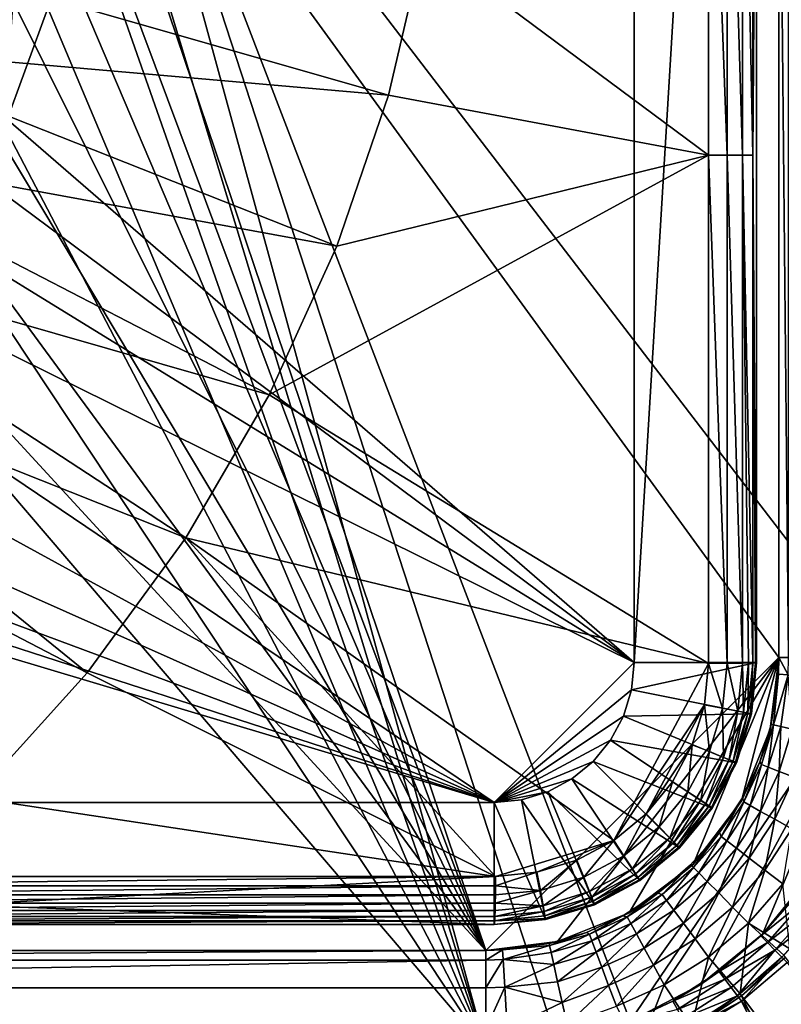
# Model space of a CAD drawing. Header units: metres. Extents: x -901 to 901, y -486 to 401.
# Tile 200 of 256: x 37 to 60, y -41 to -11. Entities that reach past the tile are written whole.
import ezdxf

# ---------------------------------------------------------------- set-up
doc = ezdxf.new("R2010")
doc.units = ezdxf.units.M

msp = doc.modelspace()

# ---------------------------------------------------------------- linework, layer by layer
at = {"layer": 'top0'}
for points in [[(37.297665, 0, -511.359344), (59.686565, -30.845772, -510.968536), (59.686565, 30.845772, -510.968536)], [(39.047081, 0, -514.329285), (62.686565, 30.845772, -513.916626), (62.686565, -30.845772, -513.916626)], [(59.686565, -30.845772, -510.968536), (59.686565, 0.734328, -504.487305), (59.686565, 30.845772, -510.968536)], [(59.686565, -0.734328, -504.487305), (59.686565, 0.734328, -504.487305), (59.686565, -30.845772, -510.968536)], [(37.143177, -3.373928, -511.36203), (50.746269, -39.786068, -511.124603), (37.297665, 0, -511.359344)], [(50.746269, -39.786068, -511.124603), (59.686565, -30.845772, -510.968536), (37.297665, 0, -511.359344)], [(38.868755, -3.675676, -514.334106), (39.047081, 0, -514.329285), (50.746269, -42.786068, -514.125061)], [(62.686565, -30.845772, -513.916626), (55.14143, -41.94772, -514.04834), (39.047081, 0, -514.329285)], [(55.14143, -41.94772, -514.04834), (52.918961, -42.586731, -514.087158), (39.047081, 0, -514.329285)], [(39.047081, 0, -514.329285), (52.918961, -42.586731, -514.087158), (50.746269, -42.786068, -514.125061)], [(59.982716, -0.734328, -502.977814), (59.686565, -0.734328, -504.487305), (59.982872, -30.845772, -502.977753)], [(59.686565, -0.734328, -504.487305), (59.686565, -30.845772, -504.487305), (59.982872, -30.845772, -502.977753)], [(59.686565, -30.845772, -504.487305), (59.686565, -0.734328, -504.487305), (59.686565, -30.845772, -510.968536)], [(37.143177, -3.373928, -511.36203), (36.681004, -6.719596, -511.370117), (50.746269, -39.786068, -511.124603)], [(50.746269, -42.786068, -514.125061), (38.319702, -7.349268, -514.355896), (38.868755, -3.675676, -514.334106)], [(36.681004, -6.719596, -511.370117), (35.915142, -10.008976, -511.383484), (50.746269, -39.786068, -511.124603)], [(37.379295, -11.018129, -514.404968), (38.319702, -7.349268, -514.355896), (50.746269, -42.786068, -514.125061)], [(50.746269, -39.786068, -511.124603), (35.915142, -10.008976, -511.383484), (34.851837, -13.214621, -511.402039)], [(37.379295, -11.018129, -514.404968), (36.05666, -14.646014, -514.473999), (36.351376, -10.404094, -516.470337)], [(36.05666, -14.646014, -514.473999), (37.379295, -11.018129, -514.404968), (50.746269, -42.786068, -514.125061)], [(34.851837, -13.214621, -511.402039), (33.500088, -16.30965, -511.425629), (50.746269, -39.786068, -511.124603)], [(50.746269, -42.786068, -514.125061), (34.407021, -18.144592, -514.527954), (36.05666, -14.646014, -514.473999)], [(33.500088, -16.30965, -511.425629), (31.87122, -19.268223, -511.454071), (50.746269, -39.786068, -511.124603)], [(32.486019, -21.425119, -514.533997), (34.407021, -18.144592, -514.527954), (50.746269, -42.786068, -514.125061)], [(50.746269, -39.786068, -511.124603), (31.87122, -19.268223, -511.454071), (27.838858, -39.786068, -511.524445)], [(27.869379, -42.786068, -514.524353), (32.486019, -21.425119, -514.533997), (50.746269, -42.786068, -514.125061)], [(50.746269, -39.786068, -511.124603), (52.928169, -39.515732, -511.086517), (59.686565, -30.845772, -510.968536)], [(52.928169, -39.515732, -511.086517), (55.118446, -38.644039, -511.048279), (59.686565, -30.845772, -510.968536)], [(59.686565, -30.845772, -510.968536), (55.118446, -38.644039, -511.048279), (57.068016, -37.167519, -511.014252)], [(57.280117, -40.839748, -514.010986), (55.14143, -41.94772, -514.04834), (62.686565, -30.845772, -513.916626)], [(57.068016, -37.167519, -511.014252), (58.544537, -35.217949, -510.988495), (59.686565, -30.845772, -510.968536)], [(59.189335, -39.288837, -513.977661), (57.280117, -40.839748, -514.010986), (62.686565, -30.845772, -513.916626)], [(58.544537, -35.217949, -510.988495), (59.416233, -33.027672, -510.973267), (59.686565, -30.845772, -510.968536)], [(62.686565, -30.845772, -513.916626), (60.740246, -37.37962, -513.950623), (59.189335, -39.288837, -513.977661)], [(59.686565, -30.845772, -510.968536), (59.416233, -33.027672, -510.973267), (59.67215, -31.353306, -504.487732)], [(59.67215, -31.353306, -504.487732), (59.967731, -31.37191, -502.97821), (59.686565, -30.845772, -504.487305)], [(59.686565, -30.845772, -504.487305), (59.686565, -30.845772, -510.968536), (59.67215, -31.353306, -504.487732)], [(59.967731, -31.37191, -502.97821), (59.982872, -30.845772, -502.977753), (59.686565, -30.845772, -504.487305)], [(59.67215, -31.353306, -504.487732), (59.416233, -33.027672, -510.973267), (59.451004, -32.884521, -504.490143)], [(59.523315, -32.902206, -503.722534), (59.67215, -31.353306, -504.487732), (59.451004, -32.884521, -504.490143)], [(59.967731, -31.37191, -502.97821), (59.67215, -31.353306, -504.487732), (59.523315, -32.902206, -503.722534)], [(59.739006, -32.953449, -502.980713), (59.967731, -31.37191, -502.97821), (59.523315, -32.902206, -503.722534)], [(59.967731, -31.37191, -502.97821), (59.739006, -32.953449, -502.980713), (60.089436, -33.03619, -502.296417)], [(59.416233, -33.027672, -510.973267), (58.544537, -35.217949, -510.988495), (59.099506, -34.025108, -504.491669)], [(59.523315, -32.902206, -503.722534), (59.451004, -32.884521, -504.490143), (59.099506, -34.025108, -504.491669)], [(59.416233, -33.027672, -510.973267), (59.099506, -34.025108, -504.491669), (59.451004, -32.884521, -504.490143)], [(59.523315, -32.902206, -503.722534), (59.099506, -34.025108, -504.491669), (59.150402, -34.110184, -503.720551)], [(59.357925, -34.192322, -502.975403), (59.523315, -32.902206, -503.722534), (59.150402, -34.110184, -503.720551)], [(59.739006, -32.953449, -502.980713), (59.523315, -32.902206, -503.722534), (59.357925, -34.192322, -502.975403)], [(59.69632, -34.324642, -502.288818), (59.739006, -32.953449, -502.980713), (59.357925, -34.192322, -502.975403)], [(60.089436, -33.03619, -502.296417), (59.739006, -32.953449, -502.980713), (59.69632, -34.324642, -502.288818)], [(60.151726, -34.501732, -501.685944), (60.089436, -33.03619, -502.296417), (59.69632, -34.324642, -502.288818)], [(58.544537, -35.217949, -510.988495), (58.577736, -35.125675, -504.492859), (59.099506, -34.025108, -504.491669)], [(58.612728, -35.25174, -503.719086), (59.099506, -34.025108, -504.491669), (58.577736, -35.125675, -504.492859)], [(59.150402, -34.110184, -503.720551), (59.099506, -34.025108, -504.491669), (58.612728, -35.25174, -503.719086)], [(58.808407, -35.361977, -502.97168), (59.150402, -34.110184, -503.720551), (58.612728, -35.25174, -503.719086)], [(59.357925, -34.192322, -502.975403), (59.150402, -34.110184, -503.720551), (58.808407, -35.361977, -502.97168)], [(59.127155, -35.541039, -502.283356), (59.357925, -34.192322, -502.975403), (58.808407, -35.361977, -502.97168)], [(59.69632, -34.324642, -502.288818), (59.357925, -34.192322, -502.975403), (59.127155, -35.541039, -502.283356)], [(59.555836, -35.78154, -501.679565), (59.69632, -34.324642, -502.288818), (59.127155, -35.541039, -502.283356)], [(60.151726, -34.501732, -501.685944), (59.69632, -34.324642, -502.288818), (59.555836, -35.78154, -501.679565)], [(60.078735, -36.074673, -501.182739), (60.151726, -34.501732, -501.685944), (59.555836, -35.78154, -501.679565)], [(58.577736, -35.125675, -504.492859), (57.870625, -36.182129, -504.493378), (57.918987, -36.308712, -503.717804)], [(58.577736, -35.125675, -504.492859), (58.544537, -35.217949, -510.988495), (57.870625, -36.182129, -504.493378)], [(58.612728, -35.25174, -503.719086), (58.577736, -35.125675, -504.492859), (57.918987, -36.308712, -503.717804)], [(58.544537, -35.217949, -510.988495), (57.068016, -37.167519, -511.014252), (57.870625, -36.182129, -504.493378)], [(57.918987, -36.308712, -503.717804), (58.098305, -36.445328, -502.968994), (58.612728, -35.25174, -503.719086)], [(58.098305, -36.445328, -502.968994), (58.808407, -35.361977, -502.97168), (58.612728, -35.25174, -503.719086)], [(58.098305, -36.445328, -502.968994), (58.390114, -36.667847, -502.279663), (58.808407, -35.361977, -502.97168)], [(58.390114, -36.667847, -502.279663), (59.127155, -35.541039, -502.283356), (58.808407, -35.361977, -502.97168)], [(58.390114, -36.667847, -502.279663), (58.782337, -36.96706, -501.675354), (59.127155, -35.541039, -502.283356)], [(58.782337, -36.96706, -501.675354), (59.555836, -35.78154, -501.679565), (59.127155, -35.541039, -502.283356)], [(58.782337, -36.96706, -501.675354), (59.260544, -37.331959, -501.178589), (59.555836, -35.78154, -501.679565)], [(59.260544, -37.331959, -501.178589), (60.078735, -36.074673, -501.182739), (59.555836, -35.78154, -501.679565)], [(57.870625, -36.182129, -504.493378), (56.990051, -37.170925, -504.493225), (57.083736, -37.259602, -503.717102)], [(57.870625, -36.182129, -504.493378), (57.068016, -37.167519, -511.014252), (56.990051, -37.170925, -504.493225)], [(57.918987, -36.308712, -503.717804), (57.870625, -36.182129, -504.493378), (57.083736, -37.259602, -503.717102)], [(57.083736, -37.259602, -503.717102), (57.242462, -37.420101, -502.967957), (57.918987, -36.308712, -503.717804)], [(57.242462, -37.420101, -502.967957), (58.098305, -36.445328, -502.968994), (57.918987, -36.308712, -503.717804)], [(59.260544, -37.331959, -501.178589), (59.806862, -37.748905, -500.807709), (60.078735, -36.074673, -501.182739)], [(57.242462, -37.420101, -502.967957), (57.500675, -37.681499, -502.278351), (58.098305, -36.445328, -502.968994)], [(57.500675, -37.681499, -502.278351), (58.390114, -36.667847, -502.279663), (58.098305, -36.445328, -502.968994)], [(57.500675, -37.681499, -502.278351), (57.847679, -38.03297, -501.673889), (58.390114, -36.667847, -502.279663)], [(57.847679, -38.03297, -501.673889), (58.782337, -36.96706, -501.675354), (58.390114, -36.667847, -502.279663)], [(57.847679, -38.03297, -501.673889), (58.270687, -38.461559, -501.177216), (58.782337, -36.96706, -501.675354)], [(58.270687, -38.461559, -501.177216), (59.260544, -37.331959, -501.178589), (58.782337, -36.96706, -501.675354)], [(57.068016, -37.167519, -511.014252), (55.118446, -38.644039, -511.048279), (55.989639, -38.038395, -504.492706)], [(57.068016, -37.167519, -511.014252), (55.989639, -38.038395, -504.492706), (56.990051, -37.170925, -504.493225)], [(56.990051, -37.170925, -504.493225), (55.989639, -38.038395, -504.492706), (56.123581, -38.083557, -503.717621)], [(57.083736, -37.259602, -503.717102), (56.990051, -37.170925, -504.493225), (56.123581, -38.083557, -503.717621)], [(56.123581, -38.083557, -503.717621), (56.258007, -38.26437, -502.969208), (57.083736, -37.259602, -503.717102)], [(56.258007, -38.26437, -502.969208), (57.242462, -37.420101, -502.967957), (57.083736, -37.259602, -503.717102)], [(56.258007, -38.26437, -502.969208), (56.476746, -38.558693, -502.280212), (57.242462, -37.420101, -502.967957)], [(56.476746, -38.558693, -502.280212), (57.500675, -37.681499, -502.278351), (57.242462, -37.420101, -502.967957)], [(58.270687, -38.461559, -501.177216), (58.753883, -38.951244, -500.80658), (59.260544, -37.331959, -501.178589)], [(58.753883, -38.951244, -500.80658), (59.806862, -37.748905, -500.807709), (59.260544, -37.331959, -501.178589)], [(59.189335, -39.288837, -513.977661), (60.740246, -37.37962, -513.950623), (60.241295, -38.085556, -504.492523)], [(56.476746, -38.558693, -502.280212), (56.770752, -38.954365, -501.676086), (57.500675, -37.681499, -502.278351)], [(56.770752, -38.954365, -501.676086), (57.847679, -38.03297, -501.673889), (57.500675, -37.681499, -502.278351)], [(58.753883, -38.951244, -500.80658), (60.013931, -39.743046, -500.497345), (59.806862, -37.748905, -500.807709)], [(55.989639, -38.038395, -504.492706), (54.923954, -38.731808, -504.492096), (55.056477, -38.765095, -503.718964)], [(55.118446, -38.644039, -511.048279), (54.923954, -38.731808, -504.492096), (55.989639, -38.038395, -504.492706)], [(56.123581, -38.083557, -503.717621), (55.989639, -38.038395, -504.492706), (55.056477, -38.765095, -503.718964)], [(55.056477, -38.765095, -503.718964), (55.163841, -38.962074, -502.972198), (56.123581, -38.083557, -503.717621)], [(55.163841, -38.962074, -502.972198), (56.258007, -38.26437, -502.969208), (56.123581, -38.083557, -503.717621)], [(56.770752, -38.954365, -501.676086), (57.129223, -39.436836, -501.179413), (57.847679, -38.03297, -501.673889)], [(57.129223, -39.436836, -501.179413), (58.270687, -38.461559, -501.177216), (57.847679, -38.03297, -501.673889)], [(59.134209, -39.343594, -504.492493), (60.241295, -38.085556, -504.492523), (60.470753, -38.261562, -503.790802)], [(59.189335, -39.288837, -513.977661), (60.241295, -38.085556, -504.492523), (59.134209, -39.343594, -504.492493)], [(55.163841, -38.962074, -502.972198), (55.338547, -39.282646, -502.284454), (56.258007, -38.26437, -502.969208)], [(55.338547, -39.282646, -502.284454), (56.476746, -38.558693, -502.280212), (56.258007, -38.26437, -502.969208)], [(57.129223, -39.436836, -501.179413), (57.538776, -39.988106, -500.808441), (58.270687, -38.461559, -501.177216)], [(57.538776, -39.988106, -500.808441), (58.753883, -38.951244, -500.80658), (58.270687, -38.461559, -501.177216)], [(59.337708, -39.549347, -503.790588), (59.134209, -39.343594, -504.492493), (60.470753, -38.261562, -503.790802)], [(60.470753, -38.261562, -503.790802), (60.725868, -38.456242, -503.574677), (59.337708, -39.549347, -503.790588)], [(60.725868, -38.456242, -503.574677), (59.563244, -39.778004, -503.574524), (59.337708, -39.549347, -503.790588)], [(59.563244, -39.778004, -503.574524), (60.725868, -38.456242, -503.574677), (60.978279, -38.655052, -503.497223)], [(55.118446, -38.644039, -511.048279), (52.928169, -39.515732, -511.086517), (53.8167, -39.239491, -504.491302)], [(54.923954, -38.731808, -504.492096), (55.118446, -38.644039, -511.048279), (53.8167, -39.239491, -504.491302)], [(54.923954, -38.731808, -504.492096), (53.8167, -39.239491, -504.491302), (53.90247, -39.290676, -503.720642)], [(55.056477, -38.765095, -503.718964), (54.923954, -38.731808, -504.492096), (53.90247, -39.290676, -503.720642)], [(53.90247, -39.290676, -503.720642), (53.980938, -39.49931, -502.976166), (55.056477, -38.765095, -503.718964)], [(53.980938, -39.49931, -502.976166), (55.163841, -38.962074, -502.972198), (55.056477, -38.765095, -503.718964)], [(55.338547, -39.282646, -502.284454), (55.573418, -39.713619, -501.681), (56.476746, -38.558693, -502.280212)], [(55.573418, -39.713619, -501.681), (56.770752, -38.954365, -501.676086), (56.476746, -38.558693, -502.280212)], [(59.777237, -39.993813, -503.497284), (59.563244, -39.778004, -503.574524), (60.978279, -38.655052, -503.497223)], [(53.980938, -39.49931, -502.976166), (54.10844, -39.838951, -502.2901), (55.163841, -38.962074, -502.972198)], [(54.10844, -39.838951, -502.2901), (55.338547, -39.282646, -502.284454), (55.163841, -38.962074, -502.972198)], [(55.573418, -39.713619, -501.681), (55.859848, -40.239231, -501.184296), (56.770752, -38.954365, -501.676086)], [(55.859848, -40.239231, -501.184296), (57.129223, -39.436836, -501.179413), (56.770752, -38.954365, -501.676086)], [(57.538776, -39.988106, -500.808441), (58.502548, -41.108471, -500.497314), (58.753883, -38.951244, -500.80658)], [(58.502548, -41.108471, -500.497314), (59.83152, -39.929844, -500.497345), (58.753883, -38.951244, -500.80658)], [(58.753883, -38.951244, -500.80658), (59.83152, -39.929844, -500.497345), (60.013931, -39.743046, -500.497345)], [(53.8167, -39.239491, -504.491302), (52.671135, -39.576397, -504.489716), (52.685894, -39.639523, -503.791504)], [(53.8167, -39.239491, -504.491302), (52.928169, -39.515732, -511.086517), (52.671135, -39.576397, -504.489716)], [(53.90247, -39.290676, -503.720642), (53.8167, -39.239491, -504.491302), (52.685894, -39.639523, -503.791504)], [(52.685894, -39.639523, -503.791504), (52.732258, -39.845852, -503.096191), (53.90247, -39.290676, -503.720642)], [(52.732258, -39.845852, -503.096191), (53.980938, -39.49931, -502.976166), (53.90247, -39.290676, -503.720642)], [(54.10844, -39.838951, -502.2901), (54.279751, -40.295712, -501.687561), (55.338547, -39.282646, -502.284454)], [(54.279751, -40.295712, -501.687561), (55.573418, -39.713619, -501.681), (55.338547, -39.282646, -502.284454)], [(57.280117, -40.839748, -514.010986), (59.189335, -39.288837, -513.977661), (57.8619, -40.434219, -504.492279)], [(57.8619, -40.434219, -504.492279), (59.189335, -39.288837, -513.977661), (59.134209, -39.343594, -504.492493)], [(57.8619, -40.434219, -504.492279), (59.134209, -39.343594, -504.492493), (59.337708, -39.549347, -503.790588)], [(52.928169, -39.515732, -511.086517), (50.746269, -39.786068, -511.124603), (51.253803, -39.771652, -504.487732)], [(52.928169, -39.515732, -511.086517), (51.253803, -39.771652, -504.487732), (52.671135, -39.576397, -504.489716)], [(52.671135, -39.576397, -504.489716), (51.253803, -39.771652, -504.487732), (52.685894, -39.639523, -503.791504)], [(51.253803, -39.771652, -504.487732), (51.272408, -40.067234, -502.97821), (52.685894, -39.639523, -503.791504)], [(51.272408, -40.067234, -502.97821), (52.732258, -39.845852, -503.096191), (52.685894, -39.639523, -503.791504)], [(52.732258, -39.845852, -503.096191), (52.815323, -40.218494, -502.407654), (53.980938, -39.49931, -502.976166)], [(52.815323, -40.218494, -502.407654), (54.10844, -39.838951, -502.2901), (53.980938, -39.49931, -502.976166)], [(55.859848, -40.239231, -501.184296), (56.18721, -40.839951, -500.812469), (57.129223, -39.436836, -501.179413)], [(56.18721, -40.839951, -500.812469), (57.538776, -39.988106, -500.808441), (57.129223, -39.436836, -501.179413)], [(58.035034, -40.665485, -503.791016), (57.8619, -40.434219, -504.492279), (59.337708, -39.549347, -503.790588)], [(59.337708, -39.549347, -503.790588), (59.563244, -39.778004, -503.574524), (58.035034, -40.665485, -503.791016)], [(50.746269, -39.786068, -504.487305), (27.838858, -39.786068, -511.524445), (0.734328, -39.786068, -504.487305)], [(0.734328, -39.786068, -504.487305), (0.734328, -40.082218, -502.977814), (50.746269, -39.786068, -504.487305)], [(0.734328, -40.082218, -502.977814), (50.746269, -40.082375, -502.977753), (50.746269, -39.786068, -504.487305)], [(50.746269, -39.786068, -504.487305), (50.746269, -39.786068, -511.124603), (27.838858, -39.786068, -511.524445)], [(50.746269, -39.786068, -511.124603), (50.746269, -39.786068, -504.487305), (51.253803, -39.771652, -504.487732)], [(51.272408, -40.067234, -502.97821), (51.253803, -39.771652, -504.487732), (50.746269, -40.082375, -502.977753)], [(51.253803, -39.771652, -504.487732), (50.746269, -39.786068, -504.487305), (50.746269, -40.082375, -502.977753)], [(52.815323, -40.218494, -502.407654), (52.732258, -39.845852, -503.096191), (51.272408, -40.067234, -502.97821)], [(52.815323, -40.218494, -502.407654), (52.932922, -40.747772, -501.753448), (54.10844, -39.838951, -502.2901)], [(52.932922, -40.747772, -501.753448), (54.279751, -40.295712, -501.687561), (54.10844, -39.838951, -502.2901)], [(54.279751, -40.295712, -501.687561), (54.48864, -40.852997, -501.190765), (55.573418, -39.713619, -501.681)], [(54.48864, -40.852997, -501.190765), (55.859848, -40.239231, -501.184296), (55.573418, -39.713619, -501.681)], [(59.563244, -39.778004, -503.574524), (58.226128, -40.922977, -503.57489), (58.035034, -40.665485, -503.791016)], [(58.423496, -41.176105, -503.497223), (58.226128, -40.922977, -503.57489), (59.563244, -39.778004, -503.574524)], [(59.777237, -39.993813, -503.497284), (58.423496, -41.176105, -503.497223), (59.563244, -39.778004, -503.574524)], [(59.83152, -39.929844, -500.497345), (58.502548, -41.108471, -500.497314), (58.541344, -41.173954, -500.496002)], [(59.888885, -39.988377, -500.496002), (59.83152, -39.929844, -500.497345), (58.541344, -41.173954, -500.496002)], [(0.734328, -40.082218, -502.977814), (0.734328, -40.926758, -501.692108), (50.746269, -40.082375, -502.977753)], [(0.734328, -40.926758, -501.692108), (50.746269, -40.926769, -501.692139), (50.746269, -40.082375, -502.977753)], [(51.32188, -40.910358, -501.692505), (51.272408, -40.067234, -502.97821), (50.746269, -40.926769, -501.692139)], [(51.272408, -40.067234, -502.97821), (50.746269, -40.082375, -502.977753), (50.746269, -40.926769, -501.692139)], [(51.32188, -40.910358, -501.692505), (52.815323, -40.218494, -502.407654), (51.272408, -40.067234, -502.97821)], [(51.32188, -40.910358, -501.692505), (52.932922, -40.747772, -501.753448), (52.815323, -40.218494, -502.407654)], [(54.48864, -40.852997, -501.190765), (54.727398, -41.490242, -500.81778), (55.859848, -40.239231, -501.184296)], [(54.727398, -41.490242, -500.81778), (56.18721, -40.839951, -500.812469), (55.859848, -40.239231, -501.184296)], [(56.18721, -40.839951, -500.812469), (57.022346, -42.095039, -500.497162), (57.538776, -39.988106, -500.808441)], [(57.022346, -42.095039, -500.497162), (58.502548, -41.108471, -500.497314), (57.538776, -39.988106, -500.808441)], [(58.423496, -41.176105, -503.497223), (59.777237, -39.993813, -503.497284), (58.54258, -41.33704, -503.495331)], [(59.888885, -39.988377, -500.496002), (58.541344, -41.173954, -500.496002), (196.310562, -223.897324, -495.732025)], [(58.54258, -41.33704, -503.495331), (59.777237, -39.993813, -503.497284), (59.937843, -40.155907, -503.495331)], [(58.54258, -41.33704, -503.495331), (59.937843, -40.155907, -503.495331), (196.53624, -223.843063, -498.702637)], [(52.932922, -40.747772, -501.753448), (53.071827, -41.374107, -501.197449), (54.279751, -40.295712, -501.687561)], [(53.071827, -41.374107, -501.197449), (54.48864, -40.852997, -501.190765), (54.279751, -40.295712, -501.687561)], [(56.449432, -41.335922, -504.492004), (57.8619, -40.434219, -504.492279), (58.035034, -40.665485, -503.791016)], [(56.449432, -41.335922, -504.492004), (57.280117, -40.839748, -514.010986), (57.8619, -40.434219, -504.492279)], [(53.071827, -41.374107, -501.197449), (52.932922, -40.747772, -501.753448), (51.32188, -40.910358, -501.692505)], [(53.071827, -41.374107, -501.197449), (53.21859, -42.036907, -500.80188), (54.48864, -40.852997, -501.190765)], [(53.21859, -42.036907, -500.80188), (54.727398, -41.490242, -500.81778), (54.48864, -40.852997, -501.190765)], [(54.727398, -41.490242, -500.81778), (55.400311, -42.852104, -500.496796), (56.18721, -40.839951, -500.812469)], [(55.14143, -41.94772, -514.04834), (57.280117, -40.839748, -514.010986), (56.449432, -41.335922, -504.492004)], [(55.400311, -42.852104, -500.496796), (57.022346, -42.095039, -500.497162), (56.18721, -40.839951, -500.812469)], [(56.587814, -41.588539, -503.79187), (56.449432, -41.335922, -504.492004), (58.035034, -40.665485, -503.791016)], [(58.035034, -40.665485, -503.791016), (58.226128, -40.922977, -503.57489), (56.587814, -41.588539, -503.79187)], [(50.746269, -40.926769, -501.692139), (0.734328, -40.926758, -501.692108), (50.746269, -42.194439, -500.821014)], [(0.734328, -40.926758, -501.692108), (0.734328, -42.194477, -500.820831), (50.746269, -42.194439, -500.821014)], [(51.394886, -42.176022, -500.821228), (51.32188, -40.910358, -501.692505), (50.746269, -42.194439, -500.821014)], [(51.32188, -40.910358, -501.692505), (50.746269, -40.926769, -501.692139), (50.746269, -42.194439, -500.821014)], [(51.394886, -42.176022, -500.821228), (53.071827, -41.374107, -501.197449), (51.32188, -40.910358, -501.692505)], [(58.226128, -40.922977, -503.57489), (56.740547, -41.869152, -503.575562), (56.587814, -41.588539, -503.79187)], [(56.627975, -42.332951, -503.496918), (58.423496, -41.176105, -503.497223), (58.54258, -41.33704, -503.495331)], [(58.423496, -41.176105, -503.497223), (56.627975, -42.332951, -503.496918), (56.740547, -41.869152, -503.575562)], [(58.226128, -40.922977, -503.57489), (58.423496, -41.176105, -503.497223), (56.740547, -41.869152, -503.575562)], [(58.502548, -41.108471, -500.497314), (57.022346, -42.095039, -500.497162), (57.080242, -42.138466, -500.496002)], [(58.541344, -41.173954, -500.496002), (58.502548, -41.108471, -500.497314), (57.080242, -42.138466, -500.496002)], [(58.541344, -41.173954, -500.496002), (57.080242, -42.138466, -500.496002), (148.050934, -223.930923, -496.255829)], [(196.310562, -223.897324, -495.732025), (58.541344, -41.173954, -500.496002), (148.050934, -223.930923, -496.255829)], [(51.394886, -42.176022, -500.821228), (53.21859, -42.036907, -500.80188), (53.071827, -41.374107, -501.197449)], [(54.924728, -42.031025, -504.491333), (56.449432, -41.335922, -504.492004), (56.587814, -41.588539, -503.79187)], [(54.924728, -42.031025, -504.491333), (55.14143, -41.94772, -514.04834), (56.449432, -41.335922, -504.492004)], [(56.627975, -42.332951, -503.496918), (58.54258, -41.33704, -503.495331), (56.984638, -42.293407, -503.495331)], [(56.984638, -42.293407, -503.495331), (58.54258, -41.33704, -503.495331), (148.24852, -223.902283, -499.237854)], [(148.24852, -223.902283, -499.237854), (58.54258, -41.33704, -503.495331), (196.53624, -223.843063, -498.702637)]]:
    msp.add_3dface(points, dxfattribs=at)
at = {"layer": 'top0123458'}
for points in [[(55.265408, -30.998743, -504.348846), (19.497459, 0.001257, -504.348846), (55.265408, 31.001257, -504.348846)], [(55.265408, 31.001257, -504.348846), (58.997459, 31.001257, -503.348846), (55.265408, -30.998743, -504.348846)], [(58.997459, 31.001257, -503.348846), (58.997459, -30.998743, -503.348846), (55.265408, -30.998743, -504.348846)], [(58.997459, -30.998743, -503.348846), (58.997459, 31.001257, -503.348846), (58.997459, -30.998743, -503.046295)], [(58.997459, 31.001257, -503.348846), (58.997459, 31.001257, -503.046295), (58.997459, -30.998743, -503.046295)], [(58.997459, -30.998743, -503.046295), (58.997459, 31.001257, -503.046295), (58.997459, 0.001257, -502.805756)], [(19.071339, -4.053021, -504.348846), (19.497459, 0.001257, -504.348846), (55.265408, -30.998743, -504.348846)], [(57.540623, -15.510851, -501.366547), (57.540619, 0.001257, -501.306366), (48.854313, -9.039817, -501.095673)], [(57.540623, -15.510851, -501.366547), (58.101261, -15.509867, -501.492828), (57.540619, 0.001257, -501.306366)], [(58.101261, -15.509867, -501.492828), (58.101257, 0.001257, -501.432648), (57.540619, 0.001257, -501.306366)], [(58.101261, -15.509867, -501.492828), (58.573273, -15.507321, -501.820648), (58.101257, 0.001257, -501.432648)], [(58.573273, -15.507321, -501.820648), (58.573269, 0.001257, -501.760468), (58.101257, 0.001257, -501.432648)], [(58.887371, -15.503585, -502.30188), (58.887371, 0.001257, -502.24173), (58.573269, 0.001257, -501.760468)], [(58.573269, 0.001257, -501.760468), (58.573273, -15.507321, -501.820648), (58.887371, -15.503585, -502.30188)], [(58.997459, -30.998743, -503.046295), (58.997459, 0.001257, -502.805756), (58.887371, -15.503585, -502.30188)], [(58.997459, 0.001257, -502.805756), (58.887371, 0.001257, -502.24173), (58.887371, -15.503585, -502.30188)], [(17.811596, -7.930108, -504.348846), (19.071339, -4.053021, -504.348846), (55.265408, -30.998743, -504.348846)], [(55.265408, -30.998743, -504.348846), (15.773291, -11.460555, -504.348846), (17.811596, -7.930108, -504.348846)], [(47.765865, -13.670342, -501.095673), (31.8447, -9.113611, -500.752747), (30.797567, -12.192218, -500.752747)], [(31.8447, -9.113611, -500.752747), (47.765865, -13.670342, -501.095673), (48.854313, -9.039817, -501.095673)], [(48.854313, -9.039817, -501.095673), (47.765865, -13.670342, -501.095673), (57.540623, -15.510851, -501.366547)], [(50.997459, -35.266693, -504.348846), (13.045506, -14.490067, -504.348846), (15.773291, -11.460555, -504.348846)], [(50.997459, -35.266693, -504.348846), (15.773291, -11.460555, -504.348846), (55.265408, -30.998743, -504.348846)], [(30.797567, -12.192218, -500.752747), (29.422699, -15.213299, -500.752747), (46.195248, -18.288017, -501.095673)], [(46.195248, -18.288017, -501.095673), (47.765865, -13.670342, -501.095673), (30.797567, -12.192218, -500.752747)], [(47.765865, -13.670342, -501.095673), (46.195248, -18.288017, -501.095673), (57.540623, -15.510851, -501.366547)], [(9.747459, -16.886238, -504.348846), (13.045506, -14.490067, -504.348846), (50.997459, -35.266693, -504.348846)], [(44.133053, -22.819405, -501.095673), (29.422699, -15.213299, -500.752747), (27.723721, -18.12557, -500.752747)], [(46.195248, -18.288017, -501.095673), (29.422699, -15.213299, -500.752747), (44.133053, -22.819405, -501.095673)], [(57.540623, -15.510851, -501.366547), (46.195248, -18.288017, -501.095673), (44.133053, -22.819405, -501.095673)], [(57.540619, -31.022011, -501.547089), (57.540623, -15.510851, -501.366547), (44.133053, -22.819405, -501.095673)], [(57.540619, -31.022011, -501.547089), (58.101257, -31.02005, -501.67337), (57.540623, -15.510851, -501.366547)], [(58.101257, -31.02005, -501.67337), (58.101261, -15.509867, -501.492828), (57.540623, -15.510851, -501.366547)], [(58.101257, -31.02005, -501.67337), (58.573269, -31.014963, -502.001129), (58.101261, -15.509867, -501.492828)], [(58.573269, -31.014963, -502.001129), (58.573273, -15.507321, -501.820648), (58.101261, -15.509867, -501.492828)], [(58.573269, -31.014963, -502.001129), (58.753586, -31.011465, -502.226563), (58.573273, -15.507321, -501.820648)], [(58.573273, -15.507321, -501.820648), (58.887371, -31.007496, -502.48233), (58.887371, -15.503585, -502.30188)], [(58.753586, -31.011465, -502.226563), (58.887371, -31.007496, -502.48233), (58.573273, -15.507321, -501.820648)], [(58.887371, -31.007496, -502.48233), (58.969681, -31.003202, -502.759003), (58.887371, -15.503585, -502.30188)], [(58.887371, -15.503585, -502.30188), (58.969681, -31.003202, -502.759003), (58.997459, -30.998743, -503.046295)], [(6.023291, -18.544346, -504.348846), (9.747459, -16.886238, -504.348846), (50.997459, -35.266693, -504.348846)], [(27.723721, -18.12557, -500.752747), (25.71489, -20.877951, -500.752747), (41.584717, -27.187588, -501.095673)], [(41.584717, -27.187588, -501.095673), (44.133053, -22.819405, -501.095673), (27.723721, -18.12557, -500.752747)], [(50.997459, -35.266693, -504.348846), (2.035765, -19.39192, -504.348846), (6.023291, -18.544346, -504.348846)], [(-51.002541, -35.266693, -504.348846), (-2.040845, -19.39192, -504.348846), (50.997459, -35.266693, -504.348846)], [(-2.040845, -19.39192, -504.348846), (2.035765, -19.39192, -504.348846), (50.997459, -35.266693, -504.348846)], [(25.71489, -20.877951, -500.752747), (23.421038, -23.42231, -500.752747), (38.571621, -31.315947, -501.095673)], [(41.584717, -27.187588, -501.095673), (25.71489, -20.877951, -500.752747), (38.571621, -31.315947, -501.095673)], [(57.540619, -31.022011, -501.547089), (44.133053, -22.819405, -501.095673), (41.584717, -27.187588, -501.095673)], [(23.421038, -23.42231, -500.752747), (35.131023, -35.13229, -501.095673), (38.571621, -31.315947, -501.095673)], [(51.03574, -37.52689, -501.481964), (41.584717, -27.187588, -501.095673), (38.571621, -31.315947, -501.095673)], [(54.647114, -36.428986, -501.557129), (41.584717, -27.187588, -501.095673), (51.03574, -37.52689, -501.481964)], [(54.647114, -36.428986, -501.557129), (57.540619, -31.022011, -501.547089), (41.584717, -27.187588, -501.095673)], [(55.183403, -31.831379, -504.348846), (50.997459, -35.266693, -504.348846), (55.265408, -30.998743, -504.348846)], [(57.413479, -32.289829, -501.563538), (57.540619, -31.022011, -501.547089), (54.647114, -36.428986, -501.557129)], [(55.265408, -30.998743, -504.348846), (58.997459, -30.998743, -503.348846), (55.183403, -31.831379, -504.348846)], [(58.997459, -30.998743, -503.348846), (58.843742, -32.559467, -503.348846), (55.183403, -31.831379, -504.348846)], [(57.413479, -32.289829, -501.563538), (57.96389, -32.393761, -501.690155), (57.540619, -31.022011, -501.547089)], [(57.96389, -32.393761, -501.690155), (58.101257, -31.02005, -501.67337), (57.540619, -31.022011, -501.547089)], [(58.101257, -31.02005, -501.67337), (57.96389, -32.393761, -501.690155), (58.426987, -32.482376, -502.018005)], [(58.573269, -31.014963, -502.001129), (58.101257, -31.02005, -501.67337), (58.426987, -32.482376, -502.018005)], [(58.573269, -31.014963, -502.001129), (58.426987, -32.482376, -502.018005), (58.603981, -32.515171, -502.243225)], [(58.753586, -31.011465, -502.226563), (58.573269, -31.014963, -502.001129), (58.603981, -32.515171, -502.243225)], [(58.753586, -31.011465, -502.226563), (58.603981, -32.515171, -502.243225), (58.735699, -32.538628, -502.498993)], [(58.735699, -32.538628, -502.498993), (58.816849, -32.551792, -502.776062), (58.887371, -31.007496, -502.48233)], [(58.887371, -31.007496, -502.48233), (58.753586, -31.011465, -502.226563), (58.735699, -32.538628, -502.498993)], [(58.816849, -32.551792, -502.776062), (58.969681, -31.003202, -502.759003), (58.887371, -31.007496, -502.48233)], [(58.816849, -32.551792, -502.776062), (58.843781, -32.559269, -503.062683), (58.969681, -31.003202, -502.759003)], [(58.843781, -32.559269, -503.062683), (58.843742, -32.559467, -503.348846), (58.997459, -30.998743, -503.348846)], [(58.843781, -32.559269, -503.062683), (58.997459, -30.998743, -503.046295), (58.969681, -31.003202, -502.759003)], [(58.997459, -30.998743, -503.046295), (58.843781, -32.559269, -503.062683), (58.997459, -30.998743, -503.348846)], [(38.571621, -31.315947, -501.095673), (35.131023, -35.13229, -501.095673), (51.03574, -37.52689, -501.481964)], [(55.183403, -31.831379, -504.348846), (54.940529, -32.632015, -504.348846), (50.997459, -35.266693, -504.348846)], [(55.183403, -31.831379, -504.348846), (58.843742, -32.559467, -503.348846), (54.940529, -32.632015, -504.348846)], [(55.635143, -35.621864, -501.569855), (57.413479, -32.289829, -501.563538), (54.647114, -36.428986, -501.557129)], [(57.041985, -33.509228, -501.572968), (57.413479, -32.289829, -501.563538), (55.635143, -35.621864, -501.569855)], [(57.041985, -33.509228, -501.572968), (57.562328, -33.716225, -501.699738), (57.413479, -32.289829, -501.563538)], [(57.562328, -33.716225, -501.699738), (57.96389, -32.393761, -501.690155), (57.413479, -32.289829, -501.563538)], [(57.96389, -32.393761, -501.690155), (57.562328, -33.716225, -501.699738), (57.998501, -33.894794, -502.027588)], [(58.426987, -32.482376, -502.018005), (57.96389, -32.393761, -501.690155), (57.998501, -33.894794, -502.027588)], [(54.940529, -32.632015, -504.348846), (54.546131, -33.369888, -504.348846), (50.997459, -35.266693, -504.348846)], [(54.940529, -32.632015, -504.348846), (58.388496, -34.060211, -503.348846), (54.546131, -33.369888, -504.348846)], [(58.843742, -32.559467, -503.348846), (58.388496, -34.060211, -503.348846), (54.940529, -32.632015, -504.348846)], [(58.426987, -32.482376, -502.018005), (57.998501, -33.894794, -502.027588), (58.165157, -33.962601, -502.252808)], [(58.603981, -32.515171, -502.243225), (58.426987, -32.482376, -502.018005), (58.165157, -33.962601, -502.252808)], [(58.603981, -32.515171, -502.243225), (58.165157, -33.962601, -502.252808), (58.289139, -34.012672, -502.508514)], [(58.735699, -32.538628, -502.498993), (58.603981, -32.515171, -502.243225), (58.289139, -34.012672, -502.508514)], [(58.289139, -34.012672, -502.508514), (58.365471, -34.042992, -502.785553), (58.735699, -32.538628, -502.498993)], [(58.365471, -34.042992, -502.785553), (58.816849, -32.551792, -502.776062), (58.735699, -32.538628, -502.498993)], [(58.365471, -34.042992, -502.785553), (58.388542, -34.060101, -503.072083), (58.816849, -32.551792, -502.776062)], [(58.388542, -34.060101, -503.072083), (58.388496, -34.060211, -503.348846), (58.843742, -32.559467, -503.348846)], [(58.388542, -34.060101, -503.072083), (58.843781, -32.559269, -503.062683), (58.816849, -32.551792, -502.776062)], [(58.843781, -32.559269, -503.062683), (58.388542, -34.060101, -503.072083), (58.843742, -32.559467, -503.348846)], [(50.997459, -35.266693, -504.348846), (54.546131, -33.369888, -504.348846), (54.015354, -34.01664, -504.348846)], [(54.546131, -33.369888, -504.348846), (57.649216, -35.443306, -503.348846), (54.015354, -34.01664, -504.348846)], [(58.388496, -34.060211, -503.348846), (57.649216, -35.443306, -503.348846), (54.546131, -33.369888, -504.348846)], [(56.44228, -34.634937, -501.575134), (57.041985, -33.509228, -501.572968), (55.635143, -35.621864, -501.569855)], [(56.44228, -34.634937, -501.575134), (56.909866, -34.941032, -501.702637), (57.041985, -33.509228, -501.572968)], [(56.909866, -34.941032, -501.702637), (57.562328, -33.716225, -501.699738), (57.041985, -33.509228, -501.572968)], [(57.562328, -33.716225, -501.699738), (56.909866, -34.941032, -501.702637), (57.301022, -35.202301, -502.030701)], [(57.998501, -33.894794, -502.027588), (57.562328, -33.716225, -501.699738), (57.301022, -35.202301, -502.030701)], [(57.998501, -33.894794, -502.027588), (57.301022, -35.202301, -502.030701), (57.450191, -35.30217, -502.255798)], [(58.165157, -33.962601, -502.252808), (57.998501, -33.894794, -502.027588), (57.450191, -35.30217, -502.255798)], [(58.165157, -33.962601, -502.252808), (57.450191, -35.30217, -502.255798), (57.560921, -35.376514, -502.511322)], [(58.289139, -34.012672, -502.508514), (58.165157, -33.962601, -502.252808), (57.560921, -35.376514, -502.511322)], [(54.015354, -34.01664, -504.348846), (53.368607, -34.547413, -504.348846), (50.997459, -35.266693, -504.348846)], [(54.015354, -34.01664, -504.348846), (56.654312, -36.655598, -503.348846), (53.368607, -34.547413, -504.348846)], [(57.649216, -35.443306, -503.348846), (56.654312, -36.655598, -503.348846), (54.015354, -34.01664, -504.348846)], [(57.560921, -35.376514, -502.511322), (57.62878, -35.422363, -502.788055), (58.289139, -34.012672, -502.508514)], [(57.62878, -35.422363, -502.788055), (58.365471, -34.042992, -502.785553), (58.289139, -34.012672, -502.508514)], [(57.62878, -35.422363, -502.788055), (57.649147, -35.443409, -503.07428), (58.365471, -34.042992, -502.785553)], [(57.649147, -35.443409, -503.07428), (58.388542, -34.060101, -503.072083), (58.365471, -34.042992, -502.785553)], [(58.388542, -34.060101, -503.072083), (57.649147, -35.443409, -503.07428), (58.388496, -34.060211, -503.348846)], [(57.649147, -35.443409, -503.07428), (57.649216, -35.443306, -503.348846), (58.388496, -34.060211, -503.348846)], [(53.368607, -34.547413, -504.348846), (52.630733, -34.941814, -504.348846), (50.997459, -35.266693, -504.348846)], [(53.368607, -34.547413, -504.348846), (55.44202, -37.650501, -503.348846), (52.630733, -34.941814, -504.348846)], [(56.654312, -36.655598, -503.348846), (55.44202, -37.650501, -503.348846), (53.368607, -34.547413, -504.348846)], [(55.635143, -35.621864, -501.569855), (56.030045, -36.017521, -501.69754), (56.44228, -34.634937, -501.575134)], [(56.030045, -36.017521, -501.69754), (56.909866, -34.941032, -501.702637), (56.44228, -34.634937, -501.575134)], [(35.131023, -35.13229, -501.095673), (31.314682, -38.572891, -501.095673), (51.03574, -37.52689, -501.481964)], [(50.997459, -35.266693, -504.348846), (52.630733, -34.941814, -504.348846), (51.830093, -35.184685, -504.348846)], [(52.630733, -34.941814, -504.348846), (54.058926, -38.389778, -503.348846), (51.830093, -35.184685, -504.348846)], [(55.44202, -37.650501, -503.348846), (54.058926, -38.389778, -503.348846), (52.630733, -34.941814, -504.348846)], [(56.909866, -34.941032, -501.702637), (56.030045, -36.017521, -501.69754), (56.360912, -36.351685, -502.025635)], [(57.301022, -35.202301, -502.030701), (56.909866, -34.941032, -501.702637), (56.360912, -36.351685, -502.025635)], [(50.997459, -35.266693, -504.348846), (50.997459, -38.998741, -503.348846), (-51.002541, -35.266693, -504.348846)], [(50.997459, -38.998741, -503.348846), (-51.002541, -38.998741, -503.348846), (-51.002541, -35.266693, -504.348846)], [(51.830093, -35.184685, -504.348846), (52.558182, -38.845024, -503.348846), (50.997459, -35.266693, -504.348846)], [(52.558182, -38.845024, -503.348846), (50.997459, -38.998741, -503.348846), (50.997459, -35.266693, -504.348846)], [(54.058926, -38.389778, -503.348846), (52.558182, -38.845024, -503.348846), (51.830093, -35.184685, -504.348846)], [(57.301022, -35.202301, -502.030701), (56.360912, -36.351685, -502.025635), (56.486675, -36.479702, -502.250732)], [(57.450191, -35.30217, -502.255798), (57.301022, -35.202301, -502.030701), (56.486675, -36.479702, -502.250732)], [(57.450191, -35.30217, -502.255798), (56.486675, -36.479702, -502.250732), (56.57967, -36.575249, -502.506226)], [(57.560921, -35.376514, -502.511322), (57.450191, -35.30217, -502.255798), (56.57967, -36.575249, -502.506226)], [(56.57967, -36.575249, -502.506226), (56.636173, -36.634518, -502.782898), (57.560921, -35.376514, -502.511322)], [(56.636173, -36.634518, -502.782898), (57.62878, -35.422363, -502.788055), (57.560921, -35.376514, -502.511322)], [(56.636173, -36.634518, -502.782898), (56.654022, -36.655888, -503.069031), (57.62878, -35.422363, -502.788055)], [(56.654022, -36.655888, -503.069031), (57.649147, -35.443409, -503.07428), (57.62878, -35.422363, -502.788055)], [(57.649147, -35.443409, -503.07428), (56.654022, -36.655888, -503.069031), (56.654312, -36.655598, -503.348846)], [(57.649216, -35.443306, -503.348846), (57.649147, -35.443409, -503.07428), (56.654312, -36.655598, -503.348846)], [(54.647114, -36.428986, -501.557129), (54.953671, -36.898094, -501.683411), (55.635143, -35.621864, -501.569855)], [(54.953671, -36.898094, -501.683411), (56.030045, -36.017521, -501.69754), (55.635143, -35.621864, -501.569855)], [(56.030045, -36.017521, -501.69754), (54.953671, -36.898094, -501.683411), (55.212158, -37.292915, -502.01123)], [(56.360912, -36.351685, -502.025635), (56.030045, -36.017521, -501.69754), (55.212158, -37.292915, -502.01123)], [(56.360912, -36.351685, -502.025635), (55.212158, -37.292915, -502.01123), (55.309914, -37.444279, -502.236511)], [(56.486675, -36.479702, -502.250732), (56.360912, -36.351685, -502.025635), (55.309914, -37.444279, -502.236511)], [(52.302608, -37.4002, -501.512329), (54.647114, -36.428986, -501.557129), (51.03574, -37.52689, -501.481964)], [(52.302608, -37.4002, -501.512329), (53.521004, -37.029171, -501.537689), (54.647114, -36.428986, -501.557129)], [(53.521004, -37.029171, -501.537689), (53.72942, -37.551682, -501.66217), (54.647114, -36.428986, -501.557129)], [(53.72942, -37.551682, -501.66217), (54.953671, -36.898094, -501.683411), (54.647114, -36.428986, -501.557129)], [(56.486675, -36.479702, -502.250732), (55.309914, -37.444279, -502.236511), (55.381748, -37.557316, -502.492371)], [(56.57967, -36.575249, -502.506226), (56.486675, -36.479702, -502.250732), (55.381748, -37.557316, -502.492371)], [(55.381748, -37.557316, -502.492371), (55.424763, -37.627495, -502.769592), (56.57967, -36.575249, -502.506226)], [(55.424763, -37.627495, -502.769592), (56.636173, -36.634518, -502.782898), (56.57967, -36.575249, -502.506226)], [(55.424763, -37.627495, -502.769592), (55.441494, -37.650852, -503.056335), (56.636173, -36.634518, -502.782898)], [(55.441494, -37.650852, -503.056335), (56.654022, -36.655888, -503.069031), (56.636173, -36.634518, -502.782898)], [(56.654022, -36.655888, -503.069031), (55.441494, -37.650852, -503.056335), (55.44202, -37.650501, -503.348846)], [(56.654312, -36.655598, -503.348846), (56.654022, -36.655888, -503.069031), (55.44202, -37.650501, -503.348846)], [(54.953671, -36.898094, -501.683411), (53.72942, -37.551682, -501.66217), (53.905518, -37.991837, -501.989563)], [(55.212158, -37.292915, -502.01123), (54.953671, -36.898094, -501.683411), (53.905518, -37.991837, -501.989563)], [(52.302608, -37.4002, -501.512329), (52.407623, -37.954052, -501.635773), (53.521004, -37.029171, -501.537689)], [(52.407623, -37.954052, -501.635773), (53.72942, -37.551682, -501.66217), (53.521004, -37.029171, -501.537689)], [(51.03574, -37.52689, -501.481964), (31.314682, -38.572891, -501.095673), (17.011749, -37.526943, -500.902924)], [(51.03574, -37.52689, -501.481964), (17.011749, -37.526943, -500.902924), (25.518154, -37.815128, -501.027069)], [(51.034882, -37.815495, -501.515533), (51.03574, -37.52689, -501.481964), (25.518154, -37.815128, -501.027069)], [(51.03574, -37.52689, -501.481964), (51.034882, -37.815495, -501.515533), (52.302608, -37.4002, -501.512329)], [(51.034882, -37.815495, -501.515533), (52.407623, -37.954052, -501.635773), (52.302608, -37.4002, -501.512329)], [(53.72942, -37.551682, -501.66217), (52.407623, -37.954052, -501.635773), (52.493519, -38.421661, -501.962921)], [(53.905518, -37.991837, -501.989563), (53.72942, -37.551682, -501.66217), (52.493519, -38.421661, -501.962921)], [(55.212158, -37.292915, -502.01123), (53.905518, -37.991837, -501.989563), (53.971306, -38.160572, -502.215118)], [(55.309914, -37.444279, -502.236511), (55.212158, -37.292915, -502.01123), (53.971306, -38.160572, -502.215118)], [(55.309914, -37.444279, -502.236511), (53.971306, -38.160572, -502.215118), (54.018902, -38.28653, -502.471466)], [(55.381748, -37.557316, -502.492371), (55.309914, -37.444279, -502.236511), (54.018902, -38.28653, -502.471466)], [(54.018902, -38.28653, -502.471466), (54.046371, -38.364635, -502.749359), (55.381748, -37.557316, -502.492371)], [(54.046371, -38.364635, -502.749359), (55.424763, -37.627495, -502.769592), (55.381748, -37.557316, -502.492371)], [(25.518154, -37.815128, -501.027069), (25.51705, -38.092392, -501.115601), (51.034882, -37.815495, -501.515533)], [(25.51705, -38.092392, -501.115601), (51.032619, -38.092213, -501.604065), (51.034882, -37.815495, -501.515533)], [(51.034882, -37.815495, -501.515533), (51.032619, -38.092213, -501.604065), (52.407623, -37.954052, -501.635773)], [(54.046371, -38.364635, -502.749359), (54.058289, -38.390045, -503.036896), (55.424763, -37.627495, -502.769592)], [(54.058289, -38.390045, -503.036896), (55.441494, -37.650852, -503.056335), (55.424763, -37.627495, -502.769592)], [(55.44202, -37.650501, -503.348846), (55.441494, -37.650852, -503.056335), (54.058289, -38.390045, -503.036896)], [(55.44202, -37.650501, -503.348846), (54.058289, -38.390045, -503.036896), (54.058926, -38.389778, -503.348846)], [(25.51705, -38.092392, -501.115601), (25.515301, -38.346901, -501.255981), (51.032619, -38.092213, -501.604065)], [(25.515301, -38.346901, -501.255981), (51.029041, -38.346668, -501.744263), (51.032619, -38.092213, -501.604065)], [(51.032619, -38.092213, -501.604065), (51.029041, -38.346668, -501.744263), (52.407623, -37.954052, -501.635773)], [(52.407623, -37.954052, -501.635773), (51.029041, -38.346668, -501.744263), (52.493519, -38.421661, -501.962921)], [(53.905518, -37.991837, -501.989563), (52.493519, -38.421661, -501.962921), (52.52417, -38.600777, -502.188629)], [(53.971306, -38.160572, -502.215118), (53.905518, -37.991837, -501.989563), (52.52417, -38.600777, -502.188629)], [(53.971306, -38.160572, -502.215118), (52.52417, -38.600777, -502.188629), (52.545036, -38.734322, -502.445282)], [(54.018902, -38.28653, -502.471466), (53.971306, -38.160572, -502.215118), (52.545036, -38.734322, -502.445282)], [(25.515301, -38.346901, -501.255981), (25.512976, -38.569397, -501.442535), (51.029041, -38.346668, -501.744263)], [(25.512976, -38.569397, -501.442535), (51.024277, -38.569309, -501.930908), (51.029041, -38.346668, -501.744263)], [(52.493519, -38.421661, -501.962921), (51.024277, -38.569309, -501.930908), (51.018505, -38.751781, -502.156921)], [(52.493519, -38.421661, -501.962921), (51.018505, -38.751781, -502.156921), (52.52417, -38.600777, -502.188629)], [(51.029041, -38.346668, -501.744263), (51.024277, -38.569309, -501.930908), (52.493519, -38.421661, -501.962921)], [(52.545036, -38.734322, -502.445282), (52.555252, -38.816895, -502.723572), (54.018902, -38.28653, -502.471466)], [(52.555252, -38.816895, -502.723572), (54.046371, -38.364635, -502.749359), (54.018902, -38.28653, -502.471466)], [(52.555252, -38.816895, -502.723572), (52.557682, -38.845123, -503.011566), (54.046371, -38.364635, -502.749359)], [(52.557682, -38.845123, -503.011566), (54.058289, -38.390045, -503.036896), (54.046371, -38.364635, -502.749359)], [(54.058289, -38.390045, -503.036896), (52.557682, -38.845123, -503.011566), (54.058926, -38.389778, -503.348846)], [(54.058926, -38.389778, -503.348846), (52.557682, -38.845123, -503.011566), (52.558182, -38.845024, -503.348846)], [(25.510159, -38.751717, -501.668488), (25.506954, -38.887264, -501.925598), (51.018505, -38.751781, -502.156921)], [(25.506954, -38.887264, -501.925598), (51.011944, -38.887241, -502.413879), (51.018505, -38.751781, -502.156921)], [(25.512976, -38.569397, -501.442535), (25.510159, -38.751717, -501.668488), (51.024277, -38.569309, -501.930908)], [(25.510159, -38.751717, -501.668488), (51.018505, -38.751781, -502.156921), (51.024277, -38.569309, -501.930908)], [(51.018505, -38.751781, -502.156921), (51.011944, -38.887241, -502.413879), (52.52417, -38.600777, -502.188629)], [(52.52417, -38.600777, -502.188629), (51.011944, -38.887241, -502.413879), (52.545036, -38.734322, -502.445282)], [(51.011944, -38.887241, -502.413879), (52.555252, -38.816895, -502.723572), (52.545036, -38.734322, -502.445282)], [(50.997459, -38.998741, -503.348846), (50.997459, -38.998741, -502.981232), (-51.002541, -38.998741, -503.348846)], [(50.997459, -38.998741, -502.981232), (-51.002541, -38.998741, -502.981232), (-51.002541, -38.998741, -503.348846)], [(50.997459, -38.998741, -502.981232), (25.499537, -38.998741, -502.493011), (-51.002541, -38.998741, -502.981232)], [(25.506954, -38.887264, -501.925598), (25.499537, -38.998741, -502.493011), (51.011944, -38.887241, -502.413879)], [(25.499537, -38.998741, -502.493011), (50.997459, -38.998741, -502.981232), (51.011944, -38.887241, -502.413879)], [(51.011944, -38.887241, -502.413879), (50.997459, -38.998741, -502.981232), (52.555252, -38.816895, -502.723572)], [(50.997459, -38.998741, -502.981232), (52.557682, -38.845123, -503.011566), (52.555252, -38.816895, -502.723572)], [(52.557682, -38.845123, -503.011566), (50.997459, -38.998741, -503.348846), (52.558182, -38.845024, -503.348846)], [(52.557682, -38.845123, -503.011566), (50.997459, -38.998741, -502.981232), (50.997459, -38.998741, -503.348846)]]:
    msp.add_3dface(points, dxfattribs=at)

doc.saveas('drawing.dxf')
